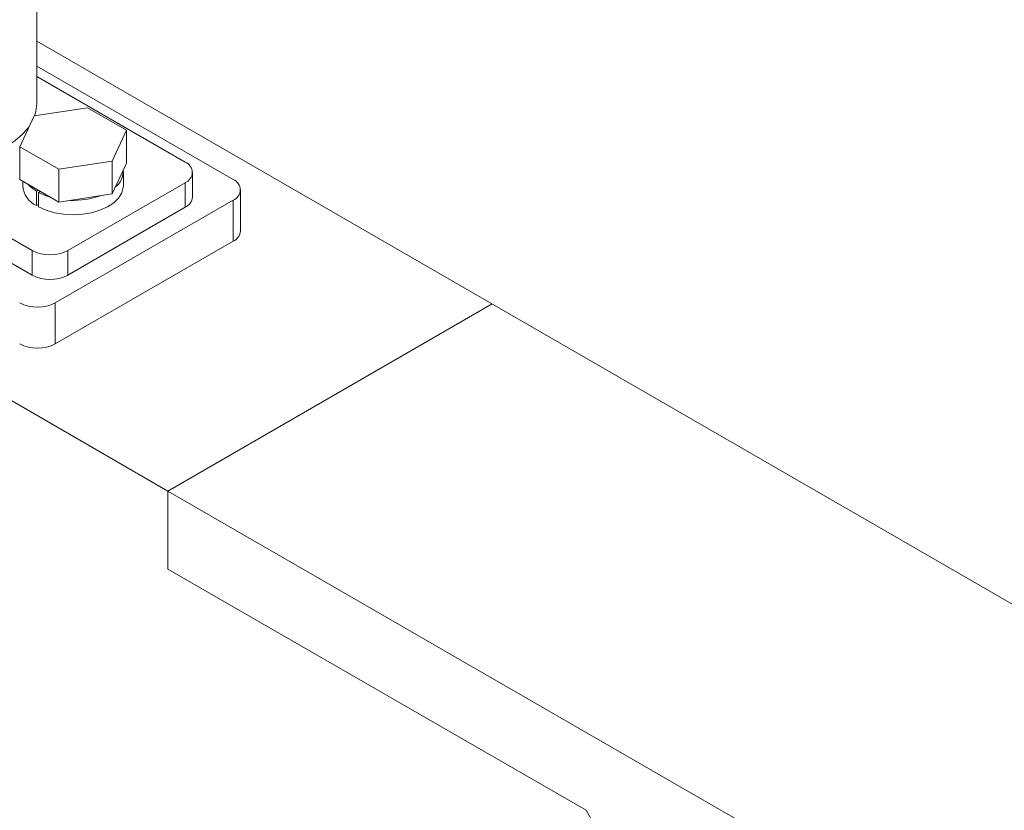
# Model space of a CAD drawing. Header units: millimetres. Extents: x 525 to 29324, y 175 to 20618.
# Tile 174 of 256: x 8284 to 8479, y 14512 to 14669. Entities that reach past the tile are written whole.
import ezdxf

# ---------------------------------------------------------------- set-up
doc = ezdxf.new("R2010")
doc.units = ezdxf.units.MM
doc.linetypes.add('SLD-Centrada-doble', pattern=[12.7, 6.35, -1.27, 1.27, -1.27, 1.27, -1.27])
doc.linetypes.add('SLD-Continua', pattern=[0])

msp = doc.modelspace()

# ---------------------------------------------------------------- linework, layer by layer
at = {"color": 7, "linetype": 'SLD-Continua', "lineweight": 18, "ltscale": 35}
for p, q in [((8287.09, 14652.32), (8287.09, 15097.72)), ((8313.15, 14575.3), (7920.71, 14801.85)), ((8313.15, 14575.3), (7920.71, 14801.85)), ((8313.15, 14575.3), (7920.71, 14801.85)), ((8313.15, 14575.3), (7920.71, 14801.85)), ((8313.15, 14575.3), (7920.71, 14801.85)), ((8313.15, 14575.3), (7920.71, 14801.85)), ((8313.15, 14575.3), (7920.71, 14801.85)), ((8313.15, 14575.3), (7920.71, 14801.85)), ((8857.76, 14335.27), (8287.09, 14664.7)), ((8286.16, 14623.13), (8215.45, 14663.95)), ((8286.16, 14618.23), (8215.45, 14659.05)), ((8287.09, 14659.74), (8326.12, 14637.21)), ((8287.09, 14657.7), (8316.57, 14640.68)), ((8286.54, 14649.86), (8297.14, 14651.49)), ((8297.14, 14651.49), (8304.89, 14647.02)), ((8283.7, 14643.74), (8286.54, 14649.86)), ((8304.89, 14647.02), (8302.05, 14640.9)), ((8304.89, 14640.48), (8304.89, 14647.02)), ((8291.46, 14639.26), (8283.7, 14643.74)), ((8283.7, 14637.21), (8283.7, 14643.74)), ((8302.05, 14640.9), (8291.46, 14639.26)), ((8302.05, 14634.37), (8302.05, 14640.9)), ((8291.46, 14632.73), (8291.46, 14639.26)), ((8304.89, 14640.48), (8302.05, 14634.37)), ((8304.3, 14635.99), (8304.3, 14638.85)), ((8291.46, 14632.73), (8283.7, 14637.21)), ((8284.3, 14636.86), (8284.3, 14635.99)), ((8318.03, 14633.74), (8318.03, 14638.64)), ((8287.02, 14634.89), (8287.37, 14635.09)), ((8316.57, 14636.6), (8293.24, 14623.13)), ((8327.58, 14627), (8327.58, 14635.17)), ((8287.02, 14634.89), (8287.02, 14632.03)), ((8287.44, 14634.64), (8287.79, 14634.84)), ((8287.44, 14634.64), (8287.44, 14631.78)), ((8326.12, 14633.13), (8290.76, 14612.72)), ((8302.05, 14634.37), (8291.46, 14632.73)), ((8287.44, 14632.27), (8287.02, 14632.03)), ((8316.57, 14631.7), (8293.24, 14618.23)), ((8326.12, 14624.96), (8290.76, 14604.55)), ((8377.56, 14612.48), (8313.15, 14575.3)), ((8377.56, 14612.48), (8313.15, 14575.3)), ((8377.56, 14612.48), (8313.15, 14575.3)), ((8377.56, 14612.48), (8313.15, 14575.3)), ((8377.56, 14612.48), (8313.15, 14575.3)), ((8377.56, 14612.48), (8313.15, 14575.3)), ((8377.56, 14612.48), (8313.15, 14575.3)), ((8377.56, 14612.48), (8313.15, 14575.3)), ((8377.56, 14612.48), (8313.15, 14575.3)), ((8377.56, 14612.48), (8313.15, 14575.3)), ((8377.56, 14612.48), (8313.15, 14575.3)), ((8377.56, 14612.48), (8313.15, 14575.3)), ((8377.56, 14612.48), (8313.15, 14575.3)), ((8377.56, 14612.48), (8313.15, 14575.3)), ((8377.56, 14612.48), (8313.15, 14575.3)), ((8377.56, 14612.48), (8313.15, 14575.3)), ((8313.15, 14575.3), (8313.15, 14559.78)), ((8525.28, 14452.84), (8313.15, 14575.3)), ((8313.15, 14575.3), (8313.15, 14559.78)), ((8525.28, 14452.84), (8313.15, 14575.3)), ((8313.15, 14575.3), (8313.15, 14559.78)), ((8525.28, 14452.84), (8313.15, 14575.3)), ((8313.15, 14575.3), (8313.15, 14559.78)), ((8525.28, 14452.84), (8313.15, 14575.3)), ((8313.15, 14575.3), (8313.15, 14559.78)), ((8525.28, 14452.84), (8313.15, 14575.3)), ((8313.15, 14575.3), (8313.15, 14559.78)), ((8525.28, 14452.84), (8313.15, 14575.3)), ((8313.15, 14575.3), (8313.15, 14559.78)), ((8525.28, 14452.84), (8313.15, 14575.3)), ((8313.15, 14575.3), (8313.15, 14559.78)), ((8525.28, 14452.84), (8313.15, 14575.3)), ((8313.15, 14575.3), (8313.15, 14559.78)), ((8313.15, 14575.3), (8313.15, 14559.78)), ((8313.15, 14575.3), (8313.15, 14559.78)), ((8313.15, 14575.3), (8313.15, 14559.78)), ((8313.15, 14575.3), (8313.15, 14559.78)), ((8313.15, 14575.3), (8313.15, 14559.78)), ((8313.15, 14575.3), (8313.15, 14559.78)), ((8313.15, 14575.3), (8313.15, 14559.78)), ((8313.15, 14559.78), (8396.24, 14511.82)), ((8313.15, 14559.78), (8396.24, 14511.82)), ((8313.15, 14559.78), (8396.24, 14511.82)), ((8313.15, 14559.78), (8396.24, 14511.82)), ((8313.15, 14559.78), (8396.24, 14511.82)), ((8313.15, 14559.78), (8396.24, 14511.82)), ((8313.15, 14559.78), (8396.24, 14511.82)), ((8313.15, 14559.78), (8396.24, 14511.82)), ((8313.15, 14559.78), (8396.24, 14511.82)), ((8313.15, 14559.78), (8396.24, 14511.82)), ((8313.15, 14559.78), (8396.24, 14511.82)), ((8313.15, 14559.78), (8396.24, 14511.82)), ((8313.15, 14559.78), (8396.24, 14511.82)), ((8313.15, 14559.78), (8396.24, 14511.82)), ((8313.15, 14559.78), (8396.24, 14511.82)), ((8313.15, 14559.78), (8396.24, 14511.82)), ((8415.33, 14478.75), (8396.24, 14511.82)), ((8415.33, 14478.75), (8396.24, 14511.82)), ((8415.33, 14478.75), (8396.24, 14511.82)), ((8415.33, 14478.75), (8396.24, 14511.82)), ((8415.33, 14478.75), (8396.24, 14511.82)), ((8415.33, 14478.75), (8396.24, 14511.82)), ((8415.33, 14478.75), (8396.24, 14511.82)), ((8415.33, 14478.75), (8396.24, 14511.82))]:
    msp.add_line(p, q, dxfattribs=at)
at = {"color": 8, "linetype": 'SLD-Centrada-doble', "lineweight": 18, "ltscale": 35}
for p, q in [((8316.57, 14636.6), (8316.57, 14631.7)), ((8326.12, 14633.13), (8326.12, 14624.96)), ((8286.16, 14623.13), (8286.16, 14618.23)), ((8293.24, 14618.23), (8293.24, 14623.13)), ((8290.76, 14604.55), (8290.76, 14612.72))]:
    msp.add_line(p, q, dxfattribs=at)
at = {"color": 7, "linetype": 'SLD-Continua', "lineweight": 18, "ltscale": 35, "flags": 128}
for points in [[(8244.93, 14652.32), (8245.11, 14650.73), (8245.65, 14649.17), (8246.54, 14647.66), (8247.75, 14646.23), (8249.29, 14644.91), (8251.11, 14643.71), (8253.18, 14642.66), (8255.47, 14641.78), (8257.94, 14641.07), (8260.56, 14640.56), (8263.26, 14640.25), (8266.01, 14640.14), (8268.76, 14640.25), (8271.47, 14640.56), (8274.08, 14641.07), (8276.55, 14641.78), (8278.85, 14642.66), (8280.92, 14643.71), (8282.74, 14644.91), (8284.27, 14646.23), (8285.49, 14647.66), (8285.58, 14647.78)], [(8286.67, 14649.87), (8286.91, 14650.73), (8287.09, 14652.32)], [(8287.02, 14634.89), (8285.86, 14635.75), (8285.37, 14636.24)], [(8304.3, 14635.99), (8304.28, 14635.62), (8303.98, 14634.55), (8303.34, 14633.53), (8302.38, 14632.59), (8301.14, 14631.78), (8299.65, 14631.11), (8297.97, 14630.62), (8296.16, 14630.32), (8294.29, 14630.21), (8292.41, 14630.32), (8290.6, 14630.62), (8288.93, 14631.12), (8287.44, 14631.78)], [(8289.79, 14633.69), (8288.93, 14633.97), (8287.44, 14634.64)]]:
    msp.add_lwpolyline(points, dxfattribs=at)
at = {"color": 7, "linetype": 'SLD-Continua', "lineweight": 18, "ltscale": 1225}
for centre, radius, start, end in [((8300.13, 14638.98), 4.16, 307.6083, 2.5948), ((8315.8, 14638.64), 2.18, 290.7834, 69.2166), ((8325.34, 14635.17), 2.18, 290.7834, 69.2166), ((8288.98, 14636.29), 4.69, 183.7286, 245.2695), ((8294.38, 14648.88), 15.81, 267.6607, 289.9254), ((8315.53, 14633.99), 2.51, 294.3747, 354.3052), ((8325.08, 14627.25), 2.51, 294.3747, 354.3052), ((8289.7, 14629.95), 7.69, 242.6097, 297.3903), ((8289.7, 14625.05), 7.69, 242.6097, 297.3903), ((8287.23, 14619.54), 7.69, 242.6097, 297.3903), ((8287.23, 14611.38), 7.69, 242.6097, 297.3903)]:
    msp.add_arc(centre, radius, start, end, dxfattribs=at)

doc.saveas('drawing.dxf')
